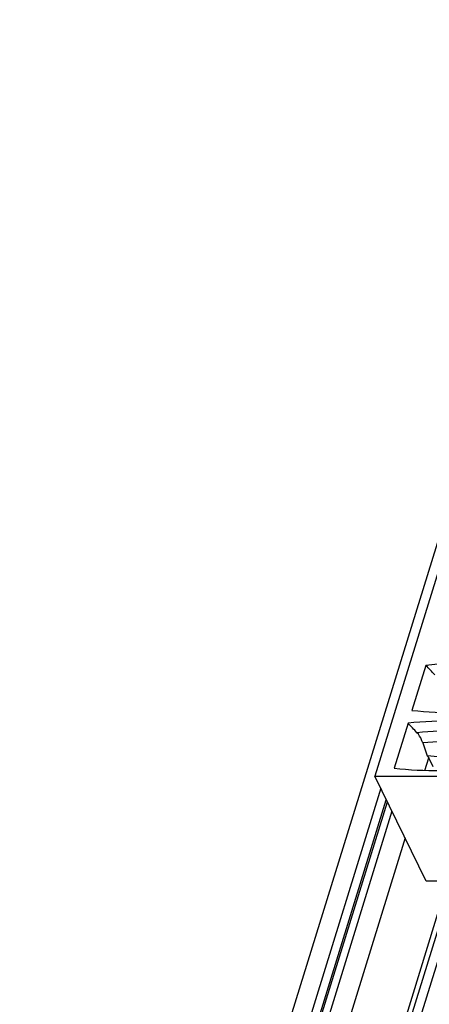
# Model space of a CAD drawing. Header units: millimetres. Extents: x 0 to 594, y 1 to 420.
# Tile 22 of 214: x 247.43 to 253.25, y 82.36 to 96.36. Entities that reach past the tile are written whole.
import ezdxf

# ---------------------------------------------------------------- set-up
doc = ezdxf.new("R2010")
doc.units = ezdxf.units.MM
doc.header["$LTSCALE"] = 32.67
for name, color, linetype in [('61756N-1_DXF_CONTINUOUS_LINE', 7, 'CONTINUOUS'), ('61787N-0_DXF_CONTINUOUS_LINE', 7, 'CONTINUOUS'), ('61852N-2_DXF_CONTINUOUS_LINE', 7, 'CONTINUOUS'), ('U8-PXC_18470DXF_CONTINUOUS_LINE', 7, 'CONTINUOUS')]:
    doc.layers.add(name, color=color, linetype=linetype)

msp = doc.modelspace()

# ---------------------------------------------------------------- linework, layer by layer
at = {"layer": '61756N-1_DXF_CONTINUOUS_LINE', "color": 7, "linetype": 'Continuous'}
msp.add_line((251.7813, 77.8206), (253.5891, 83.6707), dxfattribs=at)
at = {"layer": '61787N-0_DXF_CONTINUOUS_LINE', "color": 3, "linetype": 'Continuous'}
for p, q in [((261.9969, 116.8585), (247.4294, 69.718)), ((252.5605, 85.4279), (247.7057, 69.718))]:
    msp.add_line(p, q, dxfattribs=at)
at = {"layer": '61852N-2_DXF_CONTINUOUS_LINE', "color": 7, "linetype": 'Continuous'}
for p, q in [((249.347, 74.6111), (252.6397, 85.2664)), ((253.4595, 83.9348), (251.4853, 77.5464)), ((253.5053, 83.8416), (251.5599, 77.5464))]:
    msp.add_line(p, q, dxfattribs=at)
at = {"layer": '61852N-2_DXF_CONTINUOUS_LINE', "color": 9, "linetype": 'Continuous'}
for p, q in [((249.4, 74.6976), (252.6559, 85.2336)), ((252.7205, 85.1018), (249.5531, 74.8521)), ((252.9067, 84.7224), (249.8903, 74.9614))]:
    msp.add_line(p, q, dxfattribs=at)
at = {"layer": 'U8-PXC_18470DXF_CONTINUOUS_LINE', "color": 7, "linetype": 'Continuous'}
for p, q in [((253.7614, 89.7595), (252.476, 85.6)), ((253.2023, 87.1777), (253.0043, 86.5369)), ((252.9482, 86.3552), (252.7501, 85.7144)), ((253.158, 86.0739), (253.2203, 85.8891)), ((253.2203, 85.8891), (253.2427, 85.8639)), ((253.187, 85.6837), (253.2427, 85.8639)), ((253.3067, 85.7334), (253.2427, 85.8639)), ((253.2081, 84.1082), (252.476, 85.6)), ((252.476, 85.6), (254.051, 85.6)), ((253.3745, 84.1082), (253.2081, 84.1082))]:
    msp.add_line(p, q, dxfattribs=at)
for centre, radius, start, end in [((253.8881, 80.3629), 6.8493, 90.06361, 95.74647), ((253.6585, 92.7372), 6.2348, 263.97706, 270.02508), ((253.634, 79.5404), 6.8493, 90.06361, 95.74647), ((253.4043, 91.9147), 6.2348, 263.97706, 270.02508)]:
    msp.add_arc(centre, radius, start, end, dxfattribs=at)
at = {"layer": 'U8-PXC_18470DXF_CONTINUOUS_LINE', "color": 9, "linetype": 'Continuous'}
for centre, radius, start, end in [((253.6977, 79.5191), 6.7295, 90.01845, 95.30883), ((253.7405, 79.3591), 6.74, 90.04772, 94.95787)]:
    msp.add_arc(centre, radius, start, end, dxfattribs=at)
at = {"layer": 'U8-PXC_18470DXF_CONTINUOUS_LINE', "color": 7, "linetype": 'Continuous'}
for centre in [(253.2532, 80.8308), (252.999, 80.0083)]:
    msp.add_ellipse(centre, major_axis=(-12.023, 14.4477), ratio=0.2216134, start_param=-1.3166415, end_param=-1.306439, dxfattribs=at)
for points, knots in [([(253.158, 86.0739), (253.1532, 86.0883), (253.1329, 86.1405), (253.1031, 86.1898), (253.0751, 86.2197)], [0, 0, 0, 0, 0.2697167, 1, 1, 1, 1]), ([(253.7622, 85.8639), (253.7176, 85.8639), (253.5368, 85.8661), (253.3561, 85.8768), (253.2203, 85.8891)], [0, 0, 0, 0, 0.2461975, 1, 1, 1, 1])]:
    msp.add_open_spline(points, degree=3, knots=knots, dxfattribs=at)

doc.saveas('drawing.dxf')
